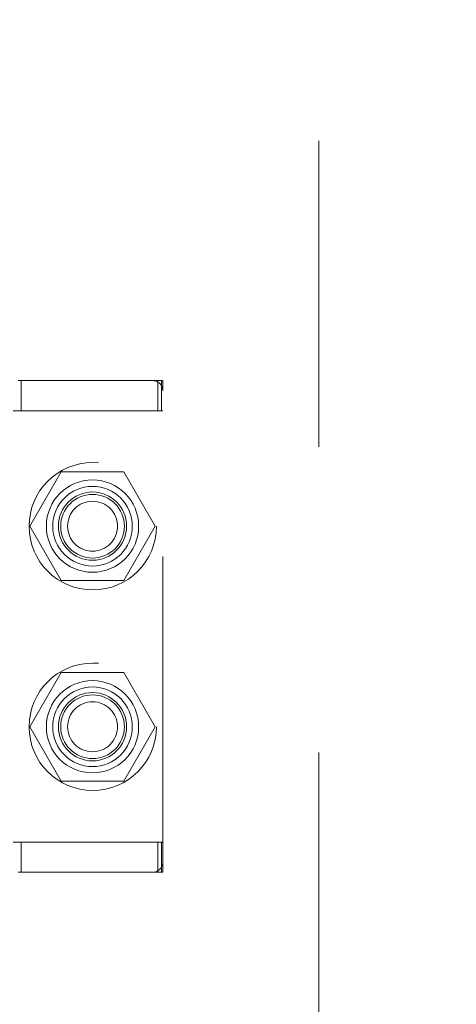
# Model space of a CAD drawing. Header units: inches. Extents: x 0.2 to 10.8, y 0.2 to 8.2.
# Tile 64 of 123: x 2.992 to 3.134, y 3.992 to 4.314. Entities that reach past the tile are written whole.
import ezdxf

# ---------------------------------------------------------------- set-up
doc = ezdxf.new("R2010")
doc.units = ezdxf.units.IN
doc.header["$MEASUREMENT"] = 0
doc.linetypes.add('HIDDEN', pattern=[0.075, 0.05, -0.025])
doc.layers.add('DIMENSIONS', color=140, linetype='Continuous')
doc.styles.add('SLDTEXTSTYLE0', font='TXT', dxfattribs={"width": 0.7})
doc.dimstyles.new('SLDDIMSTYLE0', dxfattribs={"dimtxt": 0.084961, "dimasz": 0.13, "dimexe": 0, "dimexo": 0.0625, "dimgap": 0.02124, "dimtad": 0, "dimtih": 1, "dimtoh": 1, "dimlfac": 12, "dimrnd": 1e-09, "dimzin": 12, "dimdsep": 46, "dimtxsty": 'SLDTEXTSTYLE0', "dimsah": 1, "dimcen": 0.09, "dimadec": 0, "dimazin": 3, "dimtfac": 1, "dimtofl": 0, "dimtmove": 0, "dimatfit": 3, "dimfxl": 0, "dimfrac": 2, "dimtolj": 1, "dimtzin": 12, "dimarcsym": 0})

# ---------------------------------------------------------------- blocks, each defined once
blk = doc.blocks.new('_D')
at = {"layer": 'DIMENSIONS'}
for p, q in [((3.08447, 5.1108), (2.39772, 5.1108)), ((2.52272, 5.1108), (2.52272, 4.32325)), ((2.36114, 4.1692), (2.33261, 4.1692)), ((2.33261, 4.1692), (2.33261, 4.03417)), ((2.68429, 4.1692), (2.71282, 4.1692)), ((2.71282, 4.1692), (2.71282, 4.03417)), ((2.33261, 4.03417), (2.36114, 4.03417)), ((2.71282, 4.03417), (2.68429, 4.03417)), ((2.52272, 3.12052), (2.52272, 4.01515)), ((3.08447, 3.12052), (2.39772, 3.12052))]:
    blk.add_line(p, q, dxfattribs=at)
for points in [[(2.52272, 5.1108), (2.50272, 4.9808), (2.54272, 4.9808)], [(2.52272, 3.12052), (2.54272, 3.25052), (2.50272, 3.25052)]]:
    blk.add_solid(points, dxfattribs=at)
at = {"layer": 'DIMENSIONS', "char_height": 0.083333, "attachment_point": 1, "style": 'SLDTEXTSTYLE0'}
for s, insert in [('23.88', (2.36114, 4.29565)), ('606.6', (2.36114, 4.1416))]:
    blk.add_mtext(s, dxfattribs=dict(at, insert=insert))

msp = doc.modelspace()

# ---------------------------------------------------------------- linework, layer by layer
at = {"color": 7, "linetype": 'HIDDEN', "lineweight": 18}
for p, q in [((3.0894713, 3.1744543), (3.0894713, 5.056871)), ((3.0351702, 4.19606), (2.9912069, 4.19606)), ((2.9921192, 4.1862175), (2.9921192, 4.19606)), ((3.0368106, 4.19606), (3.0351702, 4.19606)), ((3.0368106, 4.1862175), (3.0368106, 4.19606)), ((3.0368106, 4.19606), (3.038451, 4.19606)), ((3.0380942, 4.1862175), (3.0380942, 4.19606)), ((3.038451, 4.1927791), (3.038451, 4.19606)), ((3.038451, 4.0385797), (3.038451, 4.1927791)), ((3.0368106, 4.1862175), (2.9895665, 4.1862175)), ((3.038451, 4.1862175), (3.0368106, 4.1862175)), ((3.0052372, 4.1662043), (2.9949892, 4.1484543)), ((3.0257331, 4.1662043), (3.0052372, 4.1662043)), ((3.0359811, 4.1484543), (3.0257331, 4.1662043)), ((2.9949892, 4.1484543), (3.0052372, 4.1307043)), ((3.0257331, 4.1307043), (3.0359811, 4.1484543)), ((3.0052372, 4.1307043), (3.0257331, 4.1307043)), ((3.0052372, 4.100621), (2.9949892, 4.082871)), ((3.0257331, 4.100621), (3.0052372, 4.100621)), ((3.0359811, 4.082871), (3.0257331, 4.100621)), ((2.9949892, 4.082871), (3.0052372, 4.065121)), ((3.0257331, 4.065121), (3.0359811, 4.082871)), ((3.0052372, 4.065121), (3.0257331, 4.065121)), ((3.0368106, 4.0451413), (2.9895665, 4.0451413)), ((2.9921192, 4.0352988), (2.9921192, 4.0451413)), ((3.0368106, 4.0352988), (3.0368106, 4.0451413)), ((3.0368106, 4.0451413), (3.038451, 4.0451413)), ((3.0380942, 4.0352988), (3.0380942, 4.0451413)), ((3.038451, 4.0352988), (3.038451, 4.0385797)), ((2.9912069, 4.0352988), (3.0351702, 4.0352988)), ((3.0368106, 4.0352988), (3.0351702, 4.0352988)), ((3.038451, 4.0352988), (3.0368106, 4.0352988))]:
    msp.add_line(p, q, dxfattribs=at)
for centre, radius in [((3.0155546, 4.1484543), 0.0208333), ((3.0154851, 4.1484878), 0.0150919), ((3.0154851, 4.1484543), 0.0130208), ((3.0154851, 4.1484878), 0.0111549), ((3.0154851, 4.1484543), 0.0104167), ((3.0154851, 4.1484543), 0.0081625), ((3.0155546, 4.082871), 0.0208333), ((3.0154851, 4.082871), 0.0150919), ((3.0154851, 4.082871), 0.0130208), ((3.0154851, 4.082871), 0.0111549), ((3.0154851, 4.082871), 0.0104167), ((3.0154851, 4.082871), 0.0081625)]:
    msp.add_circle(centre, radius, dxfattribs=at)
for centre, start, end in [((3.0351702, 4.1927791), 0, 90), ((3.0351702, 4.0385797), 270, 0)]:
    msp.add_arc(centre, 0.0032808, start, end, dxfattribs=at)

# ---------------------------------------------------------------- dimensions: what is measured, and where the dimension line sits
at = {"layer": 'DIMENSIONS'}
dim = msp.add_linear_dim(base=(2.5227173, 3.1205238), p1=(3.1344713, 5.1108015), p2=(3.1344713, 3.1205238), angle=90, dimstyle='SLDDIMSTYLE0', dxfattribs=at)
dim.commit()
dim.dimension.update_dxf_attribs({"geometry": '_D', "text_midpoint": (2.5227173, 4.1692036), "dimtype": 160})

doc.saveas('drawing.dxf')
